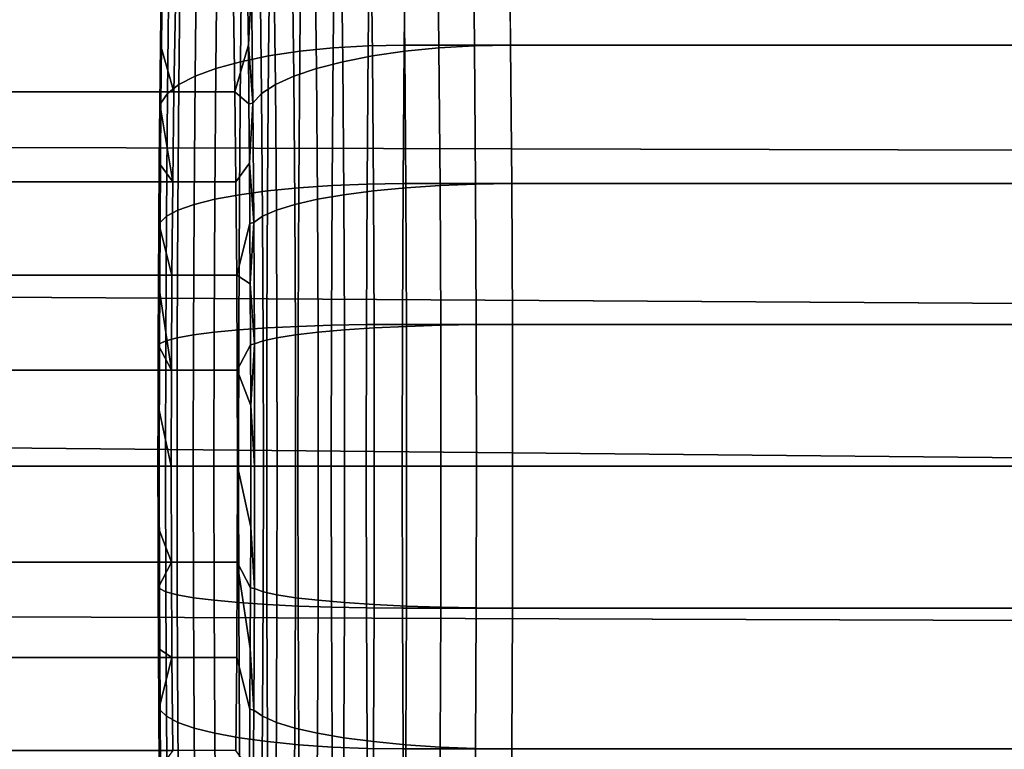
# Model space of a CAD drawing. Header units: metres. Extents: x -22 to 244, y -22 to 22.
# Tile 93 of 146: x 89.16 to 90.71, y -0.45 to 0.71. Entities that reach past the tile are written whole.
import ezdxf

# ---------------------------------------------------------------- set-up
doc = ezdxf.new("R2010")
doc.units = ezdxf.units.M
doc.layers.add('solid_10_151_113_XXX', color=7, linetype='CONTINUOUS')

msp = doc.modelspace()

# ---------------------------------------------------------------- linework, layer by layer
at = {"layer": 'solid_10_151_113_XXX'}
for points in [[(103.27552, 1.763437, 186.180069), (21.473553, 1.06609, 156.473526), (21.493404, 0.532473, 156.509613), (103.250122, 0.883108, 186.249847)], [(92.157166, 0.495519, 148.725403), (21.489109, 0.684248, 123.011864), (21.456423, 1.368167, 123.047501), (92.202942, 0.739173, 148.752228)], [(103.241653, 0, 186.273132), (103.250122, 0.883108, 186.249847), (21.493404, 0.532473, 156.509613), (21.5, 0, 156.521606)], [(89.651741, 0.660777, 253.972473), (89.654144, 0.872738, 253.903641), (89.601303, 0.865719, 253.883087), (89.598923, 0.655463, 253.951355)], [(89.707115, 0.664009, 253.986115), (89.709534, 0.877006, 253.916962), (89.654144, 0.872738, 253.903641), (89.651741, 0.660777, 253.972473)], [(89.709534, 0.877006, 253.916962), (89.707115, 0.664009, 253.986115), (89.76387, 0.665092, 253.992035), (89.766289, 0.878437, 253.922745)], [(89.816452, 0.872738, 249.255676), (89.818855, 0.660777, 249.186844), (89.764694, 0.655463, 249.204224), (89.762314, 0.865719, 249.272491)], [(115.048462, 0.665095, 254.874985), (115.05088, 0.878441, 254.80571), (89.766289, 0.878437, 253.922745), (89.76387, 0.665092, 253.992035)], [(89.872635, 0.877006, 249.246246), (89.875053, 0.664009, 249.177094), (89.818855, 0.660777, 249.186844), (89.816452, 0.872738, 249.255676)], [(89.875053, 0.664009, 249.177094), (89.872635, 0.877006, 249.246246), (89.929665, 0.878437, 249.244431), (89.932083, 0.665092, 249.175156)], [(115.214249, 0.878441, 250.12738), (115.216667, 0.665095, 250.058105), (89.932083, 0.665092, 249.175156), (89.929665, 0.878437, 249.244431)], [(89.549744, 0.648175, 253.923218), (89.552101, 0.856093, 253.855698), (89.50753, 0.844055, 253.822052), (89.505203, 0.63906, 253.888611)], [(89.598923, 0.655463, 253.951355), (89.601303, 0.865719, 253.883087), (89.552101, 0.856093, 253.855698), (89.549744, 0.648175, 253.923218)], [(89.711319, 0.856093, 249.296371), (89.713676, 0.648174, 249.228867), (89.666832, 0.63906, 249.260269), (89.664505, 0.844055, 249.326843)], [(89.762314, 0.865719, 249.272491), (89.764694, 0.655463, 249.204224), (89.713676, 0.648174, 249.228867), (89.711319, 0.856093, 249.296371)], [(89.505203, 0.63906, 253.888611), (89.50753, 0.844055, 253.822052), (89.468506, 0.829852, 253.782822), (89.466225, 0.628307, 253.848267)], [(89.664505, 0.844055, 249.326843), (89.666832, 0.63906, 249.260269), (89.62513, 0.628307, 249.297806), (89.622841, 0.829852, 249.363251)], [(89.466225, 0.628307, 253.848267), (89.468506, 0.829852, 253.782822), (89.435822, 0.813773, 253.738815), (89.433578, 0.616133, 253.802994)], [(89.622841, 0.829852, 249.363251), (89.62513, 0.628307, 249.297806), (89.589409, 0.616133, 249.340698), (89.587166, 0.813773, 249.404877)], [(89.433578, 0.616133, 253.802994), (89.435822, 0.813773, 253.738815), (89.410149, 0.796146, 253.690918), (89.407951, 0.602787, 253.753708)], [(89.587166, 0.813773, 249.404877), (89.589409, 0.616133, 249.340698), (89.560402, 0.602787, 249.388062), (89.558212, 0.796146, 249.450851)], [(89.407951, 0.602787, 253.753708), (89.410149, 0.796146, 253.690918), (89.391998, 0.777331, 253.640121), (89.389862, 0.588541, 253.701431)], [(89.558212, 0.796146, 249.450851), (89.560402, 0.602787, 249.388062), (89.538712, 0.588541, 249.438965), (89.536568, 0.777331, 249.500259)], [(89.389862, 0.588541, 253.701431), (89.391998, 0.777331, 253.640121), (89.38176, 0.757711, 253.587448), (89.379669, 0.573686, 253.647217)], [(89.536568, 0.777331, 249.500259), (89.538712, 0.588541, 249.438965), (89.524765, 0.573686, 249.492325), (89.522675, 0.757711, 249.552094)], [(89.379669, 0.573686, 253.647217), (89.38176, 0.757711, 253.587448), (89.378708, 0.665541, 253.560165), (89.377708, 0.572687, 253.588806)], [(89.38176, 0.757711, 253.587448), (89.37986, 0.756947, 253.527267), (89.378708, 0.665541, 253.560165)], [(89.37986, 0.756947, 253.527267), (89.402451, 0.727961, 252.880341), (89.400116, 0.59153, 252.947235), (89.378708, 0.665541, 253.560165)], [(89.516586, 0.756937, 249.611984), (89.517731, 0.665529, 249.579102), (89.49633, 0.59153, 250.192032), (89.493988, 0.727961, 250.258911)], [(89.522675, 0.757711, 249.552094), (89.517731, 0.665529, 249.579102), (89.516586, 0.756937, 249.611984)], [(89.522675, 0.757711, 249.552094), (89.524765, 0.573686, 249.492325), (89.517731, 0.665529, 249.579102)], [(89.49633, 0.59153, 250.192032), (21.138229, 0.591779, 247.805023), (21.133966, 0.728332, 247.871933), (89.493988, 0.727961, 250.258911)], [(89.402451, 0.727961, 252.880341), (21.134029, 0.726505, 250.497162), (21.138277, 0.590085, 250.564087), (89.400116, 0.59153, 252.947235)], [(92.129623, -0.248358, 148.709167), (21.5, 0, 123), (21.489109, 0.684248, 123.011864), (92.120445, 0, 148.703735)], [(92.129623, 0.248374, 148.709167), (92.120445, 0, 148.703735), (21.489109, 0.684248, 123.011864)], [(92.157166, 0.495519, 148.725403), (92.129623, 0.248374, 148.709167), (21.489109, 0.684248, 123.011864)], [(89.378708, 0.665541, 253.560165), (89.400116, 0.59153, 252.947235), (89.39827, 0.449039, 252.999969), (89.377708, 0.572687, 253.588806)], [(89.517731, 0.665529, 249.579102), (89.51873, 0.572673, 249.550461), (89.49633, 0.59153, 250.192032)], [(89.524765, 0.573686, 249.492325), (89.51873, 0.572673, 249.550461), (89.517731, 0.665529, 249.579102)], [(89.597206, 0.439929, 254.000519), (89.598923, 0.655463, 253.951355), (89.549744, 0.648175, 253.923218), (89.548042, 0.435038, 253.971832)], [(89.650009, 0.443496, 254.022034), (89.651741, 0.660777, 253.972473), (89.598923, 0.655463, 253.951355), (89.597206, 0.439929, 254.000519)], [(89.705376, 0.445665, 254.035919), (89.707115, 0.664009, 253.986115), (89.651741, 0.660777, 253.972473), (89.650009, 0.443496, 254.022034)], [(89.707115, 0.664009, 253.986115), (89.705376, 0.445665, 254.035919), (89.762131, 0.446392, 254.041916), (89.76387, 0.665092, 253.992035)], [(89.764694, 0.655463, 249.204224), (89.766411, 0.439929, 249.15506), (89.71537, 0.435038, 249.180237), (89.713676, 0.648174, 249.228867)], [(115.046715, 0.446394, 254.924866), (115.048462, 0.665095, 254.874985), (89.76387, 0.665092, 253.992035), (89.762131, 0.446392, 254.041916)], [(89.818855, 0.660777, 249.186844), (89.820587, 0.443496, 249.137283), (89.766411, 0.439929, 249.15506), (89.764694, 0.655463, 249.204224)], [(89.875053, 0.664009, 249.177094), (89.876793, 0.445665, 249.127289), (89.820587, 0.443496, 249.137283), (89.818855, 0.660777, 249.186844)], [(89.876793, 0.445665, 249.127289), (89.875053, 0.664009, 249.177094), (89.932083, 0.665092, 249.175156), (89.933823, 0.446392, 249.125259)], [(115.216667, 0.665095, 250.058105), (115.218414, 0.446394, 250.008224), (89.933823, 0.446392, 249.125259), (89.932083, 0.665092, 249.175156)], [(89.503532, 0.42892, 253.936554), (89.505203, 0.63906, 253.888611), (89.466225, 0.628307, 253.848267), (89.464577, 0.421703, 253.895386)], [(89.548042, 0.435038, 253.971832), (89.549744, 0.648175, 253.923218), (89.505203, 0.63906, 253.888611), (89.503532, 0.42892, 253.936554)], [(89.666832, 0.63906, 249.260269), (89.668503, 0.42892, 249.212341), (89.62677, 0.421703, 249.250671), (89.62513, 0.628307, 249.297806)], [(89.713676, 0.648174, 249.228867), (89.71537, 0.435038, 249.180237), (89.668503, 0.42892, 249.212341), (89.666832, 0.63906, 249.260269)], [(89.464577, 0.421703, 253.895386), (89.466225, 0.628307, 253.848267), (89.433578, 0.616133, 253.802994), (89.431969, 0.413532, 253.849197)], [(89.62513, 0.628307, 249.297806), (89.62677, 0.421703, 249.250671), (89.591019, 0.413532, 249.294479), (89.589409, 0.616133, 249.340698)], [(89.431969, 0.413532, 253.849197), (89.433578, 0.616133, 253.802994), (89.407951, 0.602787, 253.753708), (89.406372, 0.404575, 253.79892)], [(89.589409, 0.616133, 249.340698), (89.591019, 0.413532, 249.294479), (89.561981, 0.404575, 249.34285), (89.560402, 0.602787, 249.388062)], [(89.498169, 0.449039, 250.139297), (21.141739, 0.449266, 247.752304), (21.138229, 0.591779, 247.805023), (89.49633, 0.59153, 250.192032)], [(89.400116, 0.59153, 252.947235), (21.138277, 0.590085, 250.564087), (21.141769, 0.447838, 250.616776), (89.39827, 0.449039, 252.999969)], [(89.406372, 0.404575, 253.79892), (89.407951, 0.602787, 253.753708), (89.389862, 0.588541, 253.701431), (89.388321, 0.395013, 253.745575)], [(89.51873, 0.572673, 249.550461), (89.519577, 0.478588, 249.526138), (89.498169, 0.449039, 250.139297), (89.49633, 0.59153, 250.192032)], [(89.560402, 0.602787, 249.388062), (89.561981, 0.404575, 249.34285), (89.540253, 0.395013, 249.394821), (89.538712, 0.588541, 249.438965)], [(89.388321, 0.395013, 253.745575), (89.389862, 0.588541, 253.701431), (89.379669, 0.573686, 253.647217), (89.378166, 0.385043, 253.690247)], [(89.538712, 0.588541, 249.438965), (89.540253, 0.395013, 249.394821), (89.526268, 0.385043, 249.449295), (89.524765, 0.573686, 249.492325)], [(89.378166, 0.385043, 253.690247), (89.379669, 0.573686, 253.647217), (89.376862, 0.478603, 253.613113), (89.376167, 0.383653, 253.633026)], [(89.379669, 0.573686, 253.647217), (89.377708, 0.572687, 253.588806), (89.376862, 0.478603, 253.613113)], [(89.376862, 0.478603, 253.613113), (89.377708, 0.572687, 253.588806), (89.39827, 0.449039, 252.999969)], [(89.524765, 0.573686, 249.492325), (89.519577, 0.478588, 249.526138), (89.51873, 0.572673, 249.550461)], [(89.524765, 0.573686, 249.492325), (89.526268, 0.385043, 249.449295), (89.519577, 0.478588, 249.526138)], [(89.376862, 0.478603, 253.613113), (89.39827, 0.449039, 252.999969), (89.396942, 0.301956, 253.038025), (89.376167, 0.383653, 253.633026)], [(89.519577, 0.478588, 249.526138), (89.520279, 0.383638, 249.506226), (89.499496, 0.301956, 250.101227), (89.498169, 0.449039, 250.139297)], [(89.526268, 0.385043, 249.449295), (89.520279, 0.383638, 249.506226), (89.519577, 0.478588, 249.526138)], [(89.499496, 0.301956, 250.101227), (21.144356, 0.302047, 247.714233), (21.141739, 0.449266, 247.752304), (89.498169, 0.449039, 250.139297)], [(89.39827, 0.449039, 252.999969), (21.141769, 0.447838, 250.616776), (21.144369, 0.301017, 250.654785), (89.396942, 0.301956, 253.038025)], [(89.596169, 0.220854, 254.030182), (89.597206, 0.439929, 254.000519), (89.548042, 0.435038, 253.971832), (89.54702, 0.218398, 254.00116)], [(89.648964, 0.222644, 254.051926), (89.650009, 0.443496, 254.022034), (89.597206, 0.439929, 254.000519), (89.596169, 0.220854, 254.030182)], [(89.70433, 0.223733, 254.065964), (89.705376, 0.445665, 254.035919), (89.650009, 0.443496, 254.022034), (89.648964, 0.222644, 254.051926)], [(89.705376, 0.445665, 254.035919), (89.70433, 0.223733, 254.065964), (89.761078, 0.224098, 254.072006), (89.762131, 0.446392, 254.041916)], [(89.766411, 0.439929, 249.15506), (89.767448, 0.220854, 249.125397), (89.716393, 0.218398, 249.150909), (89.71537, 0.435038, 249.180237)], [(115.04567, 0.224099, 254.954971), (115.046715, 0.446394, 254.924866), (89.762131, 0.446392, 254.041916), (89.761078, 0.224098, 254.072006)], [(89.820587, 0.443496, 249.137283), (89.821632, 0.222644, 249.107376), (89.767448, 0.220854, 249.125397), (89.766411, 0.439929, 249.15506)], [(89.876793, 0.445665, 249.127289), (89.877838, 0.223733, 249.097244), (89.821632, 0.222644, 249.107376), (89.820587, 0.443496, 249.137283)], [(89.877838, 0.223733, 249.097244), (89.876793, 0.445665, 249.127289), (89.933823, 0.446392, 249.125259), (89.934875, 0.224098, 249.095169)], [(115.218414, 0.446394, 250.008224), (115.21946, 0.224099, 249.978134), (89.934875, 0.224098, 249.095169), (89.933823, 0.446392, 249.125259)], [(89.463585, 0.211704, 253.923828), (89.464577, 0.421703, 253.895386), (89.431969, 0.413532, 253.849197), (89.430992, 0.207602, 253.877075)], [(89.502525, 0.215327, 253.965469), (89.503532, 0.42892, 253.936554), (89.464577, 0.421703, 253.895386), (89.463585, 0.211704, 253.923828)], [(89.54702, 0.218398, 254.00116), (89.548042, 0.435038, 253.971832), (89.503532, 0.42892, 253.936554), (89.502525, 0.215327, 253.965469)], [(89.62677, 0.421703, 249.250671), (89.627762, 0.211704, 249.222244), (89.591995, 0.207602, 249.266602), (89.591019, 0.413532, 249.294479)], [(89.668503, 0.42892, 249.212341), (89.669518, 0.215327, 249.183426), (89.627762, 0.211704, 249.222244), (89.62677, 0.421703, 249.250671)], [(89.71537, 0.435038, 249.180237), (89.716393, 0.218398, 249.150909), (89.669518, 0.215327, 249.183426), (89.668503, 0.42892, 249.212341)], [(89.405426, 0.203105, 253.826187), (89.406372, 0.404575, 253.79892), (89.388321, 0.395013, 253.745575), (89.38739, 0.198305, 253.772202)], [(89.430992, 0.207602, 253.877075), (89.431969, 0.413532, 253.849197), (89.406372, 0.404575, 253.79892), (89.405426, 0.203105, 253.826187)], [(89.561981, 0.404575, 249.34285), (89.562935, 0.203105, 249.315582), (89.541183, 0.198305, 249.368179), (89.540253, 0.395013, 249.394821)], [(89.591019, 0.413532, 249.294479), (89.591995, 0.207602, 249.266602), (89.562935, 0.203105, 249.315582), (89.561981, 0.404575, 249.34285)], [(89.38739, 0.198305, 253.772202), (89.388321, 0.395013, 253.745575), (89.378166, 0.385043, 253.690247), (89.377258, 0.1933, 253.716202)], [(89.540253, 0.395013, 249.394821), (89.541183, 0.198305, 249.368179), (89.527168, 0.1933, 249.42334), (89.526268, 0.385043, 249.449295)], [(89.377258, 0.1933, 253.716202), (89.378166, 0.385043, 253.690247), (89.375626, 0.288034, 253.648514), (89.375237, 0.192018, 253.659561)], [(89.378166, 0.385043, 253.690247), (89.376167, 0.383653, 253.633026), (89.375626, 0.288034, 253.648514)], [(89.376167, 0.383653, 253.633026), (89.396942, 0.301956, 253.038025), (89.396141, 0.151745, 253.06102), (89.375626, 0.288034, 253.648514)], [(89.520279, 0.383638, 249.506226), (89.520813, 0.28802, 249.490738), (89.499496, 0.301956, 250.101227)], [(89.526268, 0.385043, 249.449295), (89.520813, 0.28802, 249.490738), (89.520279, 0.383638, 249.506226)], [(89.526268, 0.385043, 249.449295), (89.527168, 0.1933, 249.42334), (89.520813, 0.28802, 249.490738)], [(89.500298, 0.151745, 250.078232), (21.145967, 0.151769, 247.691254), (21.144356, 0.302047, 247.714233), (89.499496, 0.301956, 250.101227)], [(89.396942, 0.301956, 253.038025), (21.144369, 0.301017, 250.654785), (21.145971, 0.151226, 250.677734), (89.396141, 0.151745, 253.06102)], [(89.520813, 0.28802, 249.490738), (89.521202, 0.192007, 249.479706), (89.500298, 0.151745, 250.078232), (89.499496, 0.301956, 250.101227)], [(89.375237, 0.192018, 253.659561), (89.375626, 0.288034, 253.648514), (89.396141, 0.151745, 253.06102)], [(89.527168, 0.1933, 249.42334), (89.521202, 0.192007, 249.479706), (89.520813, 0.28802, 249.490738)], [(89.502525, 0.215327, 253.965469), (89.502182, 0, 253.975128), (89.546677, 0, 254.010956), (89.54702, 0.218398, 254.00116)], [(89.54702, 0.218398, 254.00116), (89.546677, 0, 254.010956), (89.595825, 0, 254.040085), (89.596169, 0.220854, 254.030182)], [(89.596169, 0.220854, 254.030182), (89.595825, 0, 254.040085), (89.648613, 0, 254.06192), (89.648964, 0.222644, 254.051926)], [(89.648964, 0.222644, 254.051926), (89.648613, 0, 254.06192), (89.703979, 0, 254.076019), (89.70433, 0.223733, 254.065964)], [(89.716393, 0.218398, 249.150909), (89.716736, 0, 249.141113), (89.669853, 0, 249.173752), (89.669518, 0.215327, 249.183426)], [(89.70433, 0.223733, 254.065964), (89.703979, 0, 254.076019), (89.760727, 0, 254.082062), (89.761078, 0.224098, 254.072006)], [(89.767448, 0.220854, 249.125397), (89.767792, 0, 249.115479), (89.716736, 0, 249.141113), (89.716393, 0.218398, 249.150909)], [(89.761078, 0.224098, 254.072006), (89.760727, 0, 254.082062), (115.045319, 0, 254.965027), (115.04567, 0.224099, 254.954971)], [(89.821632, 0.222644, 249.107376), (89.821983, 0, 249.097382), (89.767792, 0, 249.115479), (89.767448, 0.220854, 249.125397)], [(89.877838, 0.223733, 249.097244), (89.878189, 0, 249.087189), (89.821983, 0, 249.097382), (89.821632, 0.222644, 249.107376)], [(89.878189, 0, 249.087189), (89.877838, 0.223733, 249.097244), (89.934875, 0.224098, 249.095169), (89.935226, 0, 249.085114)], [(115.21946, 0.224099, 249.978134), (115.21981, 0, 249.968063), (89.935226, 0, 249.085114), (89.934875, 0.224098, 249.095169)], [(89.38739, 0.198305, 253.772202), (89.387077, 0, 253.781097), (89.405106, 0, 253.835312), (89.405426, 0.203105, 253.826187)], [(89.405426, 0.203105, 253.826187), (89.405106, 0, 253.835312), (89.430672, 0, 253.886398), (89.430992, 0.207602, 253.877075)], [(89.430992, 0.207602, 253.877075), (89.430672, 0, 253.886398), (89.463249, 0, 253.933319), (89.463585, 0.211704, 253.923828)], [(89.463585, 0.211704, 253.923828), (89.463249, 0, 253.933319), (89.502182, 0, 253.975128), (89.502525, 0.215327, 253.965469)], [(89.562935, 0.203105, 249.315582), (89.563255, 0, 249.306458), (89.541489, 0, 249.359283), (89.541183, 0.198305, 249.368179)], [(89.591995, 0.207602, 249.266602), (89.592323, 0, 249.257278), (89.563255, 0, 249.306458), (89.562935, 0.203105, 249.315582)], [(89.627762, 0.211704, 249.222244), (89.628098, 0, 249.212738), (89.592323, 0, 249.257278), (89.591995, 0.207602, 249.266602)], [(89.669518, 0.215327, 249.183426), (89.669853, 0, 249.173752), (89.628098, 0, 249.212738), (89.627762, 0.211704, 249.222244)], [(89.376961, 0, 253.724869), (89.377258, 0.1933, 253.716202), (89.375008, 0.095985, 253.666168), (89.374931, 0, 253.66835)], [(89.377258, 0.1933, 253.716202), (89.375237, 0.192018, 253.659561), (89.375008, 0.095985, 253.666168)], [(89.375237, 0.192018, 253.659561), (89.396141, 0.151745, 253.06102), (89.395874, 0, 253.06871), (89.375008, 0.095985, 253.666168)], [(89.377258, 0.1933, 253.716202), (89.376961, 0, 253.724869), (89.387077, 0, 253.781097), (89.38739, 0.198305, 253.772202)], [(89.521202, 0.192007, 249.479706), (89.521431, 0.095978, 249.473099), (89.500298, 0.151745, 250.078232)], [(89.527168, 0.1933, 249.42334), (89.521431, 0.095978, 249.473099), (89.521202, 0.192007, 249.479706)], [(89.527168, 0.1933, 249.42334), (89.527473, 0, 249.414673), (89.521431, 0.095978, 249.473099)], [(89.541183, 0.198305, 249.368179), (89.541489, 0, 249.359283), (89.527473, 0, 249.414673), (89.527168, 0.1933, 249.42334)], [(89.500298, 0.151745, 250.078232), (89.500572, 0, 250.070541), (21.146513, 0, 247.683563), (21.145967, 0.151769, 247.691254)], [(89.395874, 0, 253.06871), (89.396141, 0.151745, 253.06102), (21.145971, 0.151226, 250.677734), (21.146513, 0, 250.685394)], [(89.521431, 0.095978, 249.473099), (89.521507, 0, 249.470917), (89.500572, 0, 250.070541), (89.500298, 0.151745, 250.078232)], [(89.375008, 0.095985, 253.666168), (89.395874, 0, 253.06871), (89.374931, 0, 253.66835)], [(89.527473, 0, 249.414673), (89.521507, 0, 249.470917), (89.521431, 0.095978, 249.473099)], [(89.500572, 0, 250.070541), (89.500298, -0.151745, 250.078232), (21.145967, -0.151761, 247.691254), (21.146513, 0, 247.683563)], [(89.396141, -0.151745, 253.06102), (89.395874, 0, 253.06871), (21.146513, 0, 250.685394), (21.145971, -0.151232, 250.677734)], [(92.129623, -0.248358, 148.709167), (92.15715, -0.495437, 148.725403), (21.489109, -0.684247, 123.011864), (21.5, 0, 123)], [(103.250122, -0.883108, 186.249847), (103.241653, 0, 186.273132), (21.5, 0, 156.521606), (21.493406, -0.532468, 156.509613)], [(89.375008, -0.095978, 253.666168), (89.374931, 0, 253.66835), (89.395874, 0, 253.06871), (89.396141, -0.151745, 253.06102)], [(89.376961, 0, 253.724869), (89.374931, 0, 253.66835), (89.375008, -0.095978, 253.666168)], [(89.377258, -0.1933, 253.716202), (89.376961, 0, 253.724869), (89.375008, -0.095978, 253.666168)], [(89.38739, -0.198305, 253.772202), (89.387077, 0, 253.781097), (89.376961, 0, 253.724869), (89.377258, -0.1933, 253.716202)], [(89.405426, -0.203105, 253.826187), (89.405106, 0, 253.835312), (89.387077, 0, 253.781097), (89.38739, -0.198305, 253.772202)], [(89.430992, -0.207602, 253.877075), (89.430672, 0, 253.886398), (89.405106, 0, 253.835312), (89.405426, -0.203105, 253.826187)], [(89.463585, -0.211704, 253.923828), (89.463249, 0, 253.933319), (89.430672, 0, 253.886398), (89.430992, -0.207602, 253.877075)], [(89.502525, -0.215327, 253.965469), (89.502182, 0, 253.975128), (89.463249, 0, 253.933319), (89.463585, -0.211704, 253.923828)], [(89.521202, -0.192018, 249.479706), (89.500298, -0.151745, 250.078232), (89.500572, 0, 250.070541), (89.521431, -0.095985, 249.473099)], [(89.521507, 0, 249.470917), (89.521431, -0.095985, 249.473099), (89.500572, 0, 250.070541)], [(89.54702, -0.218398, 254.00116), (89.546677, 0, 254.010956), (89.502182, 0, 253.975128), (89.502525, -0.215327, 253.965469)], [(89.527473, 0, 249.414673), (89.527168, -0.1933, 249.42334), (89.521431, -0.095985, 249.473099), (89.521507, 0, 249.470917)], [(89.596169, -0.220854, 254.030182), (89.595825, 0, 254.040085), (89.546677, 0, 254.010956), (89.54702, -0.218398, 254.00116)], [(89.648964, -0.222644, 254.051926), (89.648613, 0, 254.06192), (89.595825, 0, 254.040085), (89.596169, -0.220854, 254.030182)], [(89.70433, -0.223733, 254.065964), (89.703979, 0, 254.076019), (89.648613, 0, 254.06192), (89.648964, -0.222644, 254.051926)], [(89.703979, 0, 254.076019), (89.70433, -0.223733, 254.065964), (89.761078, -0.224098, 254.072006), (89.760727, 0, 254.082062)], [(115.04567, -0.224099, 254.954971), (115.045319, 0, 254.965027), (89.760727, 0, 254.082062), (89.761078, -0.224098, 254.072006)], [(89.877838, -0.223733, 249.097244), (89.878189, 0, 249.087189), (89.935226, 0, 249.085114), (89.934875, -0.224098, 249.095169)], [(89.934875, -0.224098, 249.095169), (89.935226, 0, 249.085114), (115.21981, 0, 249.968063), (115.21946, -0.224099, 249.978134)], [(89.541489, 0, 249.359283), (89.541183, -0.198305, 249.368179), (89.527168, -0.1933, 249.42334), (89.527473, 0, 249.414673)], [(89.563255, 0, 249.306458), (89.562935, -0.203105, 249.315582), (89.541183, -0.198305, 249.368179), (89.541489, 0, 249.359283)], [(89.592323, 0, 249.257278), (89.591995, -0.207602, 249.266602), (89.562935, -0.203105, 249.315582), (89.563255, 0, 249.306458)], [(89.628098, 0, 249.212738), (89.627762, -0.211704, 249.222244), (89.591995, -0.207602, 249.266602), (89.592323, 0, 249.257278)], [(89.669853, 0, 249.173752), (89.669518, -0.215327, 249.183426), (89.627762, -0.211704, 249.222244), (89.628098, 0, 249.212738)], [(89.716736, 0, 249.141113), (89.716393, -0.218398, 249.150909), (89.669518, -0.215327, 249.183426), (89.669853, 0, 249.173752)], [(89.767792, 0, 249.115479), (89.767448, -0.220854, 249.125397), (89.716393, -0.218398, 249.150909), (89.716736, 0, 249.141113)], [(89.821983, 0, 249.097382), (89.821632, -0.222644, 249.107376), (89.767448, -0.220854, 249.125397), (89.767792, 0, 249.115479)], [(89.878189, 0, 249.087189), (89.877838, -0.223733, 249.097244), (89.821632, -0.222644, 249.107376), (89.821983, 0, 249.097382)], [(89.375237, -0.192007, 253.659561), (89.375008, -0.095978, 253.666168), (89.396141, -0.151745, 253.06102)], [(89.377258, -0.1933, 253.716202), (89.375008, -0.095978, 253.666168), (89.375237, -0.192007, 253.659561)], [(89.527168, -0.1933, 249.42334), (89.521202, -0.192018, 249.479706), (89.521431, -0.095985, 249.473099)], [(89.500298, -0.151745, 250.078232), (89.499496, -0.301956, 250.101227), (21.144356, -0.30204, 247.714233), (21.145967, -0.151761, 247.691254)], [(89.396942, -0.301956, 253.038025), (89.396141, -0.151745, 253.06102), (21.145971, -0.151232, 250.677734), (21.144369, -0.301025, 250.654785)], [(89.375626, -0.28802, 253.648514), (89.375237, -0.192007, 253.659561), (89.396141, -0.151745, 253.06102), (89.396942, -0.301956, 253.038025)], [(89.520279, -0.383653, 249.506226), (89.499496, -0.301956, 250.101227), (89.500298, -0.151745, 250.078232), (89.520813, -0.288034, 249.490738)], [(89.521202, -0.192018, 249.479706), (89.520813, -0.288034, 249.490738), (89.500298, -0.151745, 250.078232)], [(89.377258, -0.1933, 253.716202), (89.375237, -0.192007, 253.659561), (89.375626, -0.28802, 253.648514)], [(89.378166, -0.385043, 253.690247), (89.377258, -0.1933, 253.716202), (89.375626, -0.28802, 253.648514)], [(89.388321, -0.395013, 253.745575), (89.38739, -0.198305, 253.772202), (89.377258, -0.1933, 253.716202), (89.378166, -0.385043, 253.690247)], [(89.406372, -0.404575, 253.79892), (89.405426, -0.203105, 253.826187), (89.38739, -0.198305, 253.772202), (89.388321, -0.395013, 253.745575)], [(89.527168, -0.1933, 249.42334), (89.526268, -0.385043, 249.449295), (89.520813, -0.288034, 249.490738), (89.521202, -0.192018, 249.479706)], [(89.541183, -0.198305, 249.368179), (89.540253, -0.395013, 249.394821), (89.526268, -0.385043, 249.449295), (89.527168, -0.1933, 249.42334)], [(89.562935, -0.203105, 249.315582), (89.561981, -0.404575, 249.34285), (89.540253, -0.395013, 249.394821), (89.541183, -0.198305, 249.368179)], [(89.431969, -0.413532, 253.849197), (89.430992, -0.207602, 253.877075), (89.405426, -0.203105, 253.826187), (89.406372, -0.404575, 253.79892)], [(89.464577, -0.421703, 253.895386), (89.463585, -0.211704, 253.923828), (89.430992, -0.207602, 253.877075), (89.431969, -0.413532, 253.849197)], [(89.503532, -0.42892, 253.936554), (89.502525, -0.215327, 253.965469), (89.463585, -0.211704, 253.923828), (89.464577, -0.421703, 253.895386)], [(89.548042, -0.435038, 253.971832), (89.54702, -0.218398, 254.00116), (89.502525, -0.215327, 253.965469), (89.503532, -0.42892, 253.936554)], [(89.591995, -0.207602, 249.266602), (89.591019, -0.413532, 249.294479), (89.561981, -0.404575, 249.34285), (89.562935, -0.203105, 249.315582)], [(89.627762, -0.211704, 249.222244), (89.62677, -0.421703, 249.250671), (89.591019, -0.413532, 249.294479), (89.591995, -0.207602, 249.266602)], [(89.669518, -0.215327, 249.183426), (89.668503, -0.42892, 249.212341), (89.62677, -0.421703, 249.250671), (89.627762, -0.211704, 249.222244)], [(89.716393, -0.218398, 249.150909), (89.71537, -0.435038, 249.180237), (89.668503, -0.42892, 249.212341), (89.669518, -0.215327, 249.183426)], [(89.597206, -0.439929, 254.000519), (89.596169, -0.220854, 254.030182), (89.54702, -0.218398, 254.00116), (89.548042, -0.435038, 253.971832)], [(89.650009, -0.443496, 254.022034), (89.648964, -0.222644, 254.051926), (89.596169, -0.220854, 254.030182), (89.597206, -0.439929, 254.000519)], [(89.705376, -0.445665, 254.035919), (89.70433, -0.223733, 254.065964), (89.648964, -0.222644, 254.051926), (89.650009, -0.443496, 254.022034)], [(89.70433, -0.223733, 254.065964), (89.705376, -0.445665, 254.035919), (89.762131, -0.446392, 254.041916), (89.761078, -0.224098, 254.072006)], [(89.767448, -0.220854, 249.125397), (89.766411, -0.439929, 249.15506), (89.71537, -0.435038, 249.180237), (89.716393, -0.218398, 249.150909)], [(115.046715, -0.446394, 254.924866), (115.04567, -0.224099, 254.954971), (89.761078, -0.224098, 254.072006), (89.762131, -0.446392, 254.041916)], [(89.821632, -0.222644, 249.107376), (89.820587, -0.443496, 249.137283), (89.766411, -0.439929, 249.15506), (89.767448, -0.220854, 249.125397)], [(89.877838, -0.223733, 249.097244), (89.876793, -0.445665, 249.127289), (89.820587, -0.443496, 249.137283), (89.821632, -0.222644, 249.107376)], [(89.876793, -0.445665, 249.127289), (89.877838, -0.223733, 249.097244), (89.934875, -0.224098, 249.095169), (89.933823, -0.446392, 249.125259)], [(115.21946, -0.224099, 249.978134), (115.218414, -0.446394, 250.008224), (89.933823, -0.446392, 249.125259), (89.934875, -0.224098, 249.095169)], [(89.376167, -0.383638, 253.633026), (89.375626, -0.28802, 253.648514), (89.396942, -0.301956, 253.038025)], [(89.378166, -0.385043, 253.690247), (89.375626, -0.28802, 253.648514), (89.376167, -0.383638, 253.633026)], [(89.526268, -0.385043, 249.449295), (89.520279, -0.383653, 249.506226), (89.520813, -0.288034, 249.490738)], [(89.499496, -0.301956, 250.101227), (89.498169, -0.449039, 250.139297), (21.141739, -0.449255, 247.752304), (21.144356, -0.30204, 247.714233)], [(89.39827, -0.449039, 252.999969), (89.396942, -0.301956, 253.038025), (21.144369, -0.301025, 250.654785), (21.141769, -0.447849, 250.616776)], [(89.376862, -0.478588, 253.613113), (89.376167, -0.383638, 253.633026), (89.396942, -0.301956, 253.038025), (89.39827, -0.449039, 252.999969)], [(89.519577, -0.478603, 249.526138), (89.498169, -0.449039, 250.139297), (89.499496, -0.301956, 250.101227), (89.520279, -0.383653, 249.506226)], [(89.378166, -0.385043, 253.690247), (89.376167, -0.383638, 253.633026), (89.376862, -0.478588, 253.613113)], [(89.379669, -0.573686, 253.647217), (89.378166, -0.385043, 253.690247), (89.376862, -0.478588, 253.613113)], [(89.389862, -0.588541, 253.701431), (89.388321, -0.395013, 253.745575), (89.378166, -0.385043, 253.690247), (89.379669, -0.573686, 253.647217)], [(89.526268, -0.385043, 249.449295), (89.524765, -0.573686, 249.492325), (89.519577, -0.478603, 249.526138), (89.520279, -0.383653, 249.506226)], [(89.540253, -0.395013, 249.394821), (89.538712, -0.588541, 249.438965), (89.524765, -0.573686, 249.492325), (89.526268, -0.385043, 249.449295)], [(89.407951, -0.602787, 253.753708), (89.406372, -0.404575, 253.79892), (89.388321, -0.395013, 253.745575), (89.389862, -0.588541, 253.701431)], [(89.561981, -0.404575, 249.34285), (89.560402, -0.602787, 249.388062), (89.538712, -0.588541, 249.438965), (89.540253, -0.395013, 249.394821)], [(89.433578, -0.616133, 253.802994), (89.431969, -0.413532, 253.849197), (89.406372, -0.404575, 253.79892), (89.407951, -0.602787, 253.753708)], [(89.466225, -0.628307, 253.848267), (89.464577, -0.421703, 253.895386), (89.431969, -0.413532, 253.849197), (89.433578, -0.616133, 253.802994)], [(89.591019, -0.413532, 249.294479), (89.589409, -0.616133, 249.340698), (89.560402, -0.602787, 249.388062), (89.561981, -0.404575, 249.34285)], [(89.62677, -0.421703, 249.250671), (89.62513, -0.628307, 249.297806), (89.589409, -0.616133, 249.340698), (89.591019, -0.413532, 249.294479)], [(89.505203, -0.63906, 253.888611), (89.503532, -0.42892, 253.936554), (89.464577, -0.421703, 253.895386), (89.466225, -0.628307, 253.848267)], [(89.549744, -0.648174, 253.923218), (89.548042, -0.435038, 253.971832), (89.503532, -0.42892, 253.936554), (89.505203, -0.63906, 253.888611)], [(89.598923, -0.655463, 253.951355), (89.597206, -0.439929, 254.000519), (89.548042, -0.435038, 253.971832), (89.549744, -0.648174, 253.923218)], [(89.668503, -0.42892, 249.212341), (89.666832, -0.63906, 249.260269), (89.62513, -0.628307, 249.297806), (89.62677, -0.421703, 249.250671)], [(89.71537, -0.435038, 249.180237), (89.713676, -0.648175, 249.228867), (89.666832, -0.63906, 249.260269), (89.668503, -0.42892, 249.212341)], [(89.766411, -0.439929, 249.15506), (89.764694, -0.655463, 249.204224), (89.713676, -0.648175, 249.228867), (89.71537, -0.435038, 249.180237)], [(89.651741, -0.660777, 253.972473), (89.650009, -0.443496, 254.022034), (89.597206, -0.439929, 254.000519), (89.598923, -0.655463, 253.951355)], [(89.707115, -0.664009, 253.986115), (89.705376, -0.445665, 254.035919), (89.650009, -0.443496, 254.022034), (89.651741, -0.660777, 253.972473)], [(89.705376, -0.445665, 254.035919), (89.707115, -0.664009, 253.986115), (89.76387, -0.665092, 253.992035), (89.762131, -0.446392, 254.041916)], [(115.048462, -0.665095, 254.874985), (115.046715, -0.446394, 254.924866), (89.762131, -0.446392, 254.041916), (89.76387, -0.665092, 253.992035)], [(89.820587, -0.443496, 249.137283), (89.818855, -0.660777, 249.186844), (89.764694, -0.655463, 249.204224), (89.766411, -0.439929, 249.15506)], [(89.876793, -0.445665, 249.127289), (89.875053, -0.664009, 249.177094), (89.818855, -0.660777, 249.186844), (89.820587, -0.443496, 249.137283)], [(89.875053, -0.664009, 249.177094), (89.876793, -0.445665, 249.127289), (89.933823, -0.446392, 249.125259), (89.932083, -0.665092, 249.175156)], [(115.218414, -0.446394, 250.008224), (115.216667, -0.665095, 250.058105), (89.932083, -0.665092, 249.175156), (89.933823, -0.446392, 249.125259)]]:
    msp.add_3dface(points, dxfattribs=at)

doc.saveas('drawing.dxf')
